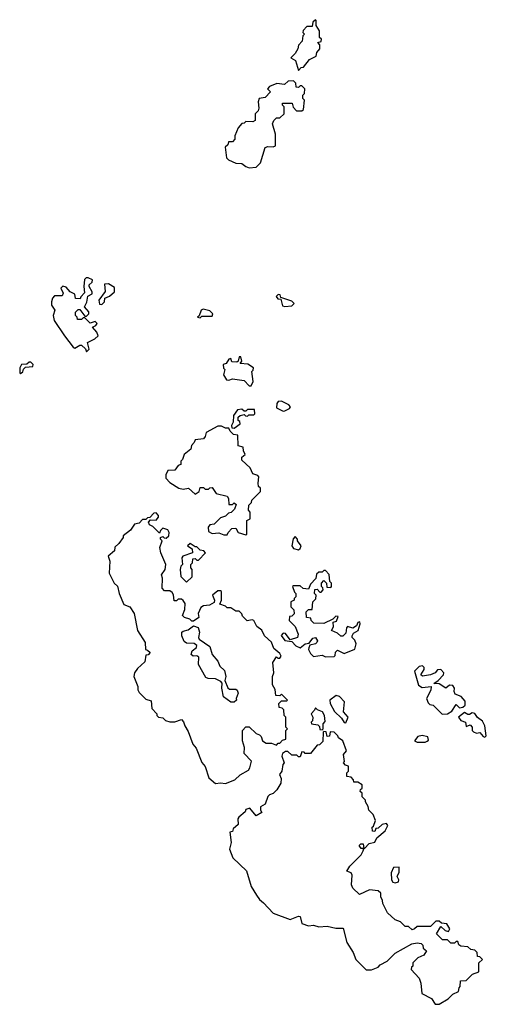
# Model space of a CAD drawing. Extents: x 1985742 to 2252716, y 78271 to 266492.
# Tile 191 of 250: x 2172730 to 2175483, y 166380 to 172190. Entities that reach past the tile are written whole.
import ezdxf

# ---------------------------------------------------------------- set-up
doc = ezdxf.new("R2010")
doc.units = 0

msp = doc.modelspace()

# ---------------------------------------------------------------- linework, layer by layer
at = {"layer": '0CON10XD'}
for points in [[(2174375, 171890), (2174391.7, 171908.3), (2174405, 171910), (2174440, 171955), (2174480, 171975), (2174483, 171997), (2174501.7, 172018.3), (2174501.7, 172041.7), (2174490, 172055), (2174508.3, 172061.7), (2174510, 172075), (2174500, 172085), (2174500, 172125), (2174480, 172155), (2174480, 172185), (2174475, 172190), (2174460, 172175), (2174455, 172150), (2174425, 172150), (2174403, 172127), (2174400, 172115), (2174410, 172105), (2174400, 172095), (2174397, 172063), (2174375, 172040), (2174371.7, 172018.3), (2174355, 171990), (2174330, 171965), (2174358.3, 171948.3), (2174375, 171890)], [(2174085, 171316.7), (2174125, 171320), (2174150, 171345), (2174177.5, 171435), (2174195, 171442.5), (2174225, 171440), (2174240, 171445), (2174240, 171515), (2174222.5, 171575), (2174230, 171595), (2174245, 171610), (2174265, 171610), (2174290, 171635), (2174290, 171675), (2174280, 171685), (2174281.7, 171698.3), (2174338.3, 171698.3), (2174343, 171673), (2174363, 171653), (2174395, 171652.5), (2174405, 171660), (2174410, 171715), (2174400, 171725), (2174400, 171745), (2174410, 171755), (2174411.7, 171781.7), (2174395, 171800), (2174385, 171800), (2174375, 171790), (2174361.7, 171791.7), (2174360, 171815), (2174345, 171830), (2174315, 171827.5), (2174291.7, 171808.3), (2174247, 171813), (2174203.6, 171796.4), (2174192.5, 171782.5), (2174210, 171765), (2174178.3, 171731.7), (2174142.5, 171725), (2174137.5, 171705), (2174141.7, 171668.3), (2174137, 171653), (2174120, 171635), (2174120, 171595), (2174105, 171587.5), (2174065, 171590), (2174055, 171580), (2174041.7, 171578.3), (2174018.3, 171551.7), (2174000, 171505), (2174000, 171485), (2173985, 171470), (2173961.7, 171468.3), (2173958.3, 171451.7), (2173943, 171437), (2173950, 171375), (2173963, 171363), (2174005, 171342.5), (2174041.7, 171341.7), (2174063.9, 171323.9), (2174085, 171316.7)], [(2173125, 170230), (2173140, 170245), (2173130, 170285), (2173173.6, 170306.4), (2173192.5, 170325), (2173186.1, 170346.1), (2173160, 170375), (2173180, 170385), (2173187, 170397), (2173175, 170410), (2173145, 170400), (2173115, 170430), (2173105, 170430), (2173095, 170420), (2173071.7, 170421.7), (2173070, 170435), (2173060, 170445), (2173060, 170465), (2173075, 170480), (2173085, 170480), (2173115, 170440), (2173125, 170440), (2173137.5, 170455), (2173137, 170467), (2173112.5, 170495), (2173127, 170523), (2173131.7, 170558.3), (2173157, 170573), (2173157.5, 170585), (2173140, 170615), (2173140, 170625), (2173158.3, 170641.7), (2173160, 170655), (2173135, 170667.5), (2173123, 170667), (2173113, 170657), (2173107.5, 170615), (2173111.7, 170578.3), (2173090, 170555), (2173087, 170543), (2173060, 170545), (2173055, 170570), (2173027.5, 170585), (2173005, 170612.5), (2172985, 170617.5), (2172972.5, 170605), (2172986.4, 170576.4), (2172980, 170560), (2172935, 170560), (2172923, 170547), (2172917.5, 170525), (2172917.5, 170505), (2172937.5, 170475), (2172927.5, 170445), (2172934.3, 170415), (2172995, 170323.8), (2173045, 170257.5), (2173055, 170252.5), (2173085, 170270), (2173095, 170270), (2173118.3, 170248.3), (2173125, 170230)], [(2173215, 170510), (2173230, 170525), (2173233.3, 170546.7), (2173260.7, 170559.3), (2173290, 170585), (2173289.2, 170609.2), (2173255, 170632), (2173231.2, 170628.8), (2173234.1, 170585.9), (2173197.5, 170535), (2173201.7, 170511.7), (2173215, 170510)], [(2174295, 170497.5), (2174335, 170502.5), (2174350, 170515), (2174335, 170530), (2174271.7, 170551.7), (2174267, 170567), (2174255, 170567.5), (2174243, 170557), (2174253, 170543), (2174270, 170540), (2174281.7, 170501.7), (2174295, 170497.5)], [(2173795, 170430), (2173805, 170440), (2173865, 170440), (2173870, 170455), (2173851.7, 170471.7), (2173812.5, 170482.5), (2173800, 170475), (2173788.3, 170441.7), (2173780, 170435), (2173795, 170430)], [(2174095, 170030), (2174107.5, 170055), (2174100, 170115), (2174108.3, 170121.7), (2174110, 170135), (2174077, 170157), (2174031.7, 170161.7), (2174040, 170175), (2174035, 170200), (2174025, 170200), (2174020, 170175), (2174011.7, 170168.3), (2173981.7, 170171.7), (2173975, 170190), (2173963.6, 170186.4), (2173948.3, 170161.7), (2173930, 170155), (2173933, 170133), (2173940, 170125), (2173932.5, 170095), (2173950, 170065), (2173965, 170062.5), (2173985, 170070), (2174055, 170060), (2174085, 170030), (2174095, 170030)], [(2172735, 170102.5), (2172748.3, 170111.7), (2172751.7, 170128.3), (2172765, 170140), (2172807, 170143), (2172810, 170155), (2172795, 170170), (2172785, 170170), (2172771.7, 170158.3), (2172740, 170155), (2172730, 170135), (2172730, 170105), (2172735, 170102.5)], [(2173995, 169780), (2174030, 169805), (2174028.3, 169818.3), (2174020, 169825), (2174020, 169845), (2174030, 169855), (2174055, 169860), (2174061.7, 169851.7), (2174075, 169850), (2174082.5, 169857.5), (2174111.7, 169858.3), (2174117.5, 169865), (2174115, 169890), (2174075, 169890), (2174065, 169880), (2174055, 169880), (2174041.7, 169891.7), (2174015, 169887.5), (2173992.5, 169855), (2173990, 169815), (2173980, 169795), (2173981.7, 169781.7), (2173995, 169780)], [(2174285, 169880), (2174295, 169881.2), (2174322.5, 169895), (2174327.5, 169905), (2174317.5, 169917.5), (2174275, 169938.8), (2174255, 169937.5), (2174246.7, 169925), (2174245, 169900), (2174285, 169880)], [(2174065, 169150), (2174070, 169155), (2174070, 169235), (2174090, 169245), (2174090, 169285), (2174080, 169295), (2174082.5, 169325), (2174098.3, 169341.7), (2174100, 169355), (2174150, 169405), (2174150, 169425), (2174140, 169435), (2174137.5, 169455), (2174141.7, 169491.7), (2174135, 169500), (2174105, 169510), (2174090, 169545), (2174041.7, 169591.7), (2174041.7, 169608.3), (2174060, 169625), (2174050, 169645), (2174048.3, 169668.3), (2174020, 169675), (2174017.5, 169737.5), (2173991.7, 169741.7), (2173971.7, 169761.7), (2173965, 169780), (2173945, 169780), (2173921.7, 169791.7), (2173898.3, 169791.7), (2173830, 169755), (2173825, 169730), (2173815, 169717.5), (2173765, 169710), (2173760, 169695), (2173743, 169677), (2173740, 169655), (2173700, 169625), (2173690, 169595), (2173680, 169585), (2173680, 169565), (2173665, 169560), (2173645, 169532.5), (2173605, 169530), (2173592, 169505), (2173592, 169485), (2173615, 169458.8), (2173670, 169425), (2173695, 169420), (2173726.4, 169426.4), (2173765, 169390), (2173790, 169405), (2173795, 169430), (2173815, 169430), (2173825, 169420), (2173845, 169420), (2173851.7, 169428.3), (2173865, 169430), (2173890, 169395), (2173955, 169377.5), (2173962.5, 169365), (2173965, 169330), (2173985, 169330), (2173995, 169340), (2174008.3, 169328.3), (2173998.3, 169301.7), (2173978.3, 169281.7), (2173961.7, 169278.3), (2173945, 169260), (2173915, 169250), (2173877, 169213), (2173851.7, 169208.3), (2173842.5, 169195), (2173845, 169170), (2173865, 169157.5), (2173905, 169162.5), (2173935, 169150), (2173955, 169150), (2173960, 169165), (2173981.7, 169188.3), (2174005, 169190), (2174020, 169165), (2174065, 169150)], [(2173945, 167682.5), (2174000, 167705), (2174030, 167735), (2174079.3, 167760.7), (2174087.5, 167775), (2174097.5, 167815), (2174055, 167860), (2174056.2, 167895), (2174043.8, 167935), (2174043.8, 167995), (2174065, 168017.5), (2174085, 168017.5), (2174125, 167977.5), (2174145, 167970), (2174155, 167960), (2174162.5, 167935), (2174185, 167920), (2174215, 167920), (2174245, 167910), (2174255, 167920), (2174265, 167920), (2174281.7, 167938.3), (2174300, 167945), (2174300, 167995), (2174310, 168005), (2174300, 168015), (2174300, 168075), (2174290, 168085), (2174288.3, 168118.3), (2174278.3, 168128.3), (2174261.7, 168131.7), (2174260, 168155), (2174275, 168170), (2174305, 168170), (2174310, 168175), (2174275, 168210), (2174265, 168200), (2174241.7, 168201.7), (2174237, 168237), (2174222.5, 168265), (2174222.5, 168315), (2174230, 168335), (2174223, 168397), (2174245, 168430), (2174252.5, 168422.5), (2174265, 168422.5), (2174273.3, 168435), (2174265, 168450), (2174229.2, 168479.2), (2174215, 168516.7), (2174173.6, 168553.6), (2174158, 168588), (2174130, 168610), (2174112.5, 168645), (2174101.2, 168648.8), (2174073, 168643), (2174045, 168670), (2174040, 168685), (2174025, 168700), (2174005, 168700), (2173975, 168720), (2173955, 168720), (2173945, 168730), (2173911.7, 168741.7), (2173920, 168765), (2173920, 168815), (2173915, 168820), (2173899.3, 168820.7), (2173867.5, 168795), (2173880, 168765), (2173878.3, 168751.7), (2173850, 168735), (2173815, 168731.2), (2173798.8, 168721.2), (2173783.9, 168686.1), (2173787, 168663), (2173755, 168640), (2173745, 168640), (2173733.6, 168653.6), (2173703, 168663), (2173690, 168675), (2173705, 168710), (2173706.7, 168745), (2173695, 168762.5), (2173685, 168770), (2173665, 168770), (2173655, 168760), (2173641.7, 168761.7), (2173637, 168797), (2173629.3, 168809.3), (2173615, 168820), (2173585, 168820), (2173570, 168835), (2173573.3, 168895), (2173567.5, 168915), (2173587.5, 168945), (2173592.5, 168975), (2173562.5, 169045), (2173557.5, 169075), (2173570, 169115), (2173560, 169125), (2173560, 169135), (2173575, 169140), (2173581.7, 169131.7), (2173595, 169130), (2173610, 169145), (2173612.5, 169165), (2173605, 169180), (2173575, 169190), (2173560, 169175), (2173555, 169160), (2173515, 169200), (2173495, 169210), (2173490, 169225), (2173501.7, 169238.3), (2173535, 169237.5), (2173550, 169255), (2173550, 169265), (2173535, 169280), (2173521.7, 169278.3), (2173498.3, 169251.7), (2173485, 169250), (2173475, 169240), (2173455, 169240), (2173435, 169220), (2173407, 169213), (2173383, 169177), (2173340, 169145), (2173340, 169135), (2173315, 169100), (2173291.7, 169078.3), (2173290, 169055), (2173252.5, 169025), (2173262.5, 168995), (2173257.5, 168925), (2173287.5, 168865), (2173307, 168847), (2173317.5, 168805), (2173345, 168740), (2173380, 168725), (2173406.1, 168686.1), (2173426.1, 168586.1), (2173470, 168515), (2173473, 168473), (2173485, 168470), (2173500, 168455), (2173488.3, 168441.7), (2173475, 168440), (2173468.3, 168401.7), (2173425, 168362.5), (2173407.5, 168335), (2173403.6, 168313.6), (2173427.5, 168255), (2173427.5, 168235), (2173435, 168220), (2173475, 168180), (2173505, 168170), (2173510, 168125), (2173540, 168095), (2173540, 168085), (2173550, 168075), (2173575, 168070), (2173590, 168055), (2173615, 168047.5), (2173645, 168047.5), (2173685, 168060), (2173697, 168047), (2173703.9, 168023.9), (2173725, 167990), (2173752.5, 167915), (2173772, 167892), (2173805, 167807.5), (2173825, 167782.5), (2173846.4, 167716.4), (2173885, 167682.5), (2173915, 167687.5), (2173945, 167682.5)], [(2174375, 169062.5), (2174385, 169070), (2174390, 169085), (2174370, 169115), (2174370, 169125), (2174355, 169140), (2174343.6, 169126.4), (2174336.7, 169085), (2174345, 169070), (2174375, 169062.5)], [(2173715, 168870), (2173747, 168903), (2173747.5, 168945), (2173740, 168955), (2173740, 168975), (2173750, 168985), (2173751.7, 169008.3), (2173765, 169010), (2173775, 169000), (2173785, 169000), (2173826.2, 169045), (2173817.5, 169055), (2173795, 169060), (2173775, 169080), (2173765, 169080), (2173735, 169100), (2173720, 169085), (2173748.3, 169068.3), (2173750, 169045), (2173692.5, 169025), (2173687.5, 169015), (2173690, 168975), (2173680, 168965), (2173677.5, 168945), (2173680, 168905), (2173715, 168870)], [(2174535, 168430), (2174585, 168432.5), (2174591.7, 168438.3), (2174593, 168457), (2174605, 168470), (2174645, 168450), (2174708, 168475), (2174716.1, 168506.1), (2174708.3, 168528.3), (2174692.5, 168545), (2174692.5, 168555), (2174700.4, 168569.5), (2174726.7, 168585), (2174740, 168625), (2174736.2, 168636.2), (2174725, 168632.5), (2174716.7, 168613.3), (2174695, 168600), (2174665, 168610), (2174658.3, 168601.7), (2174655, 168570), (2174637, 168553), (2174625, 168552.5), (2174605, 168570), (2174570, 168585), (2174581.7, 168608.3), (2174580, 168635), (2174600, 168640), (2174608.3, 168668.3), (2174595, 168670), (2174578.3, 168651.7), (2174525, 168627.5), (2174465, 168630), (2174450, 168645), (2174448.3, 168658.3), (2174421.7, 168661.7), (2174420, 168695), (2174435, 168710), (2174455, 168710), (2174460, 168755), (2174477, 168773), (2174480, 168795), (2174470, 168805), (2174471.7, 168828.3), (2174485, 168830), (2174501.7, 168811.7), (2174508.3, 168811.7), (2174520, 168825), (2174518.3, 168838.3), (2174510, 168845), (2174510, 168865), (2174525, 168880), (2174540, 168865), (2174541.7, 168841.7), (2174565, 168840), (2174570, 168845), (2174570, 168865), (2174560, 168875), (2174557, 168917), (2174535, 168940), (2174525, 168940), (2174515, 168930), (2174495, 168930), (2174481.7, 168918.3), (2174478.3, 168891.7), (2174445, 168860), (2174435, 168830), (2174403, 168833), (2174385, 168850), (2174345, 168850), (2174340, 168845), (2174351.7, 168811.7), (2174360, 168805), (2174360, 168785), (2174350, 168775), (2174350, 168765), (2174330, 168755), (2174330, 168725), (2174348.3, 168708.3), (2174350, 168685), (2174335, 168670), (2174321.7, 168668.3), (2174320, 168645), (2174355, 168610), (2174372.5, 168565), (2174370, 168545), (2174325, 168530), (2174298.3, 168568.3), (2174285, 168570), (2174273.8, 168556.2), (2174295, 168527.5), (2174335, 168520), (2174360, 168495), (2174385, 168482.5), (2174413.9, 168506.1), (2174438.3, 168511.7), (2174459.6, 168540.5), (2174475, 168543.8), (2174486.7, 168525), (2174483.3, 168515), (2174475, 168506.7), (2174441.7, 168498.3), (2174437, 168483), (2174433.6, 168473.6), (2174445, 168450), (2174463, 168433), (2174515, 168440), (2174535, 168430)], [(2173995, 168162.5), (2173975, 168163.3), (2173933.3, 168195), (2173922, 168245), (2173923.8, 168275), (2173917.5, 168285), (2173885, 168300.8), (2173841.7, 168301.7), (2173829.3, 168309.3), (2173784.3, 168384.3), (2173787.5, 168427.5), (2173775, 168436.7), (2173753.6, 168433.6), (2173742, 168445), (2173747.5, 168465), (2173773.3, 168485), (2173775, 168497.5), (2173759.7, 168509.7), (2173715, 168510.8), (2173700.4, 168520.5), (2173687.5, 168555), (2173687.5, 168575), (2173695, 168582.5), (2173725, 168590), (2173755, 168612.5), (2173783, 168603), (2173791.2, 168575), (2173784.2, 168545), (2173790, 168535), (2173851.7, 168491.7), (2173866.2, 168445), (2173900, 168405), (2173910, 168375), (2173939.4, 168349.4), (2173945.8, 168315), (2173940.7, 168290.7), (2173957.7, 168247.7), (2173968.8, 168238.8), (2174005, 168240), (2174013.6, 168233.6), (2174020, 168215), (2174007.5, 168185), (2174010, 168175), (2173995, 168162.5)], [(2175222, 168092), (2175255, 168093.8), (2175279.7, 168110.3), (2175305, 168150), (2175325, 168130), (2175345, 168133.3), (2175358.8, 168145), (2175358.9, 168168.9), (2175335, 168196.7), (2175300, 168210), (2175293.8, 168225), (2175296.2, 168245), (2175285, 168261.2), (2175266.1, 168263.9), (2175245, 168246.2), (2175205, 168272), (2175173.8, 168273.8), (2175199.7, 168290.3), (2175231.4, 168325), (2175231.9, 168335), (2175215, 168355.8), (2175195.8, 168354.2), (2175182.5, 168335), (2175155, 168323.3), (2175106.7, 168316.7), (2175097.5, 168325), (2175116.7, 168355), (2175117, 168367), (2175106.7, 168376.7), (2175086.4, 168373.6), (2175060, 168345), (2175082.5, 168262.5), (2175105, 168250), (2175157.5, 168255), (2175156, 168234), (2175130, 168185), (2175139.3, 168159.3), (2175149.3, 168149.3), (2175170, 168145), (2175222, 168092)], [(2174655, 168040), (2174667.5, 168075), (2174640, 168105), (2174647.5, 168165), (2174616.7, 168196.7), (2174598.3, 168201.7), (2174560, 168175), (2174562.5, 168155), (2174587, 168107), (2174629.3, 168069.3), (2174645, 168042.5), (2174655, 168040)], [(2174515, 168000), (2174520, 168005), (2174520, 168035), (2174531.7, 168048.3), (2174528.8, 168085), (2174515.8, 168105.8), (2174487.5, 168117.5), (2174475, 168130), (2174470, 168115), (2174450, 168095), (2174460, 168075), (2174457, 168053), (2174450, 168045), (2174452.5, 168035), (2174488.3, 168028.3), (2174498.3, 168018.3), (2174501.7, 168001.7), (2174515, 168000)], [(2175475, 167956.7), (2175483.3, 167965), (2175473.9, 168023.9), (2175461.2, 168051.2), (2175431.7, 168071.7), (2175415, 168096), (2175399.3, 168100.7), (2175385, 168090), (2175375, 168090), (2175355, 168102.5), (2175320, 168075), (2175332.5, 168055), (2175360, 168045), (2175365, 168020), (2175388.3, 168028.3), (2175400, 168015), (2175400, 167995), (2175407, 167987), (2175425, 167980), (2175445, 167983.3), (2175465, 167960), (2175475, 167956.7)], [(2175205, 166380), (2175258.3, 166411.7), (2175285, 166440), (2175320, 166455), (2175323, 166477), (2175330, 166485), (2175331.7, 166518.3), (2175365, 166520), (2175401.7, 166558.3), (2175438.3, 166571.7), (2175440, 166625), (2175460, 166645), (2175445, 166660), (2175431.7, 166661.7), (2175430, 166685), (2175415, 166700), (2175393, 166703), (2175375, 166720), (2175333, 166723), (2175321.7, 166731.7), (2175315, 166750), (2175305, 166750), (2175295, 166740), (2175275, 166740), (2175255, 166760), (2175225, 166760), (2175190, 166795), (2175215, 166840), (2175240, 166815), (2175260, 166810), (2175267.5, 166825), (2175250, 166855), (2175218.3, 166858.3), (2175205, 166870), (2175185, 166870), (2175155, 166840), (2175075, 166840), (2175060, 166825), (2175045, 166820), (2175025, 166840), (2175005, 166840), (2174977, 166867), (2174945, 166877.5), (2174900.7, 166920.7), (2174872.5, 166975), (2174871.7, 166991.7), (2174860, 167015), (2174860, 167035), (2174845, 167050), (2174794.1, 167055.9), (2174735, 167027.5), (2174696.2, 167065), (2174688.8, 167085), (2174692.3, 167142.3), (2174685, 167156.7), (2174660, 167165), (2174678.8, 167195), (2174745, 167262.5), (2174756.7, 167285), (2174760, 167300), (2174745, 167300), (2174733, 167317), (2174743, 167327), (2174757, 167327), (2174760, 167300), (2174765, 167300), (2174791.2, 167328.8), (2174825, 167337.5), (2174838, 167362), (2174885.8, 167404.2), (2174902.5, 167435), (2174895, 167447.5), (2174868.3, 167441.7), (2174845, 167420), (2174831.7, 167418.3), (2174825, 167400), (2174811.7, 167401.7), (2174810, 167425), (2174818.3, 167431.7), (2174830, 167465), (2174815, 167500), (2174790, 167525), (2174787, 167547), (2174770, 167575), (2174770, 167585), (2174750, 167605), (2174750, 167625), (2174740, 167635), (2174741.7, 167648.3), (2174750, 167655), (2174750, 167675), (2174725, 167690), (2174701.7, 167691.7), (2174700, 167705), (2174685, 167720), (2174660, 167725), (2174660, 167745), (2174670, 167755), (2174670, 167785), (2174651.7, 167791.7), (2174640, 167805), (2174647.5, 167812.5), (2174640, 167855), (2174657.5, 167875), (2174637.5, 167935), (2174611.7, 167951.7), (2174607.5, 167965), (2174585, 167986.7), (2174561.7, 167988.3), (2174558.3, 167961.7), (2174545, 167960), (2174538.3, 167988.3), (2174525, 167990), (2174520, 167985), (2174518.3, 167931.7), (2174498.3, 167911.7), (2174485, 167910), (2174445, 167860), (2174415, 167860), (2174408.3, 167868.3), (2174395, 167870), (2174385, 167840), (2174375, 167840), (2174365, 167850), (2174335, 167850), (2174311.7, 167871.7), (2174298.3, 167871.7), (2174280, 167860), (2174277.5, 167845), (2174290, 167805), (2174282.5, 167795), (2174277.5, 167755), (2174263.6, 167736.4), (2174273, 167713), (2174270, 167685), (2174246.7, 167645), (2174226.4, 167623.6), (2174205, 167616.7), (2174193.9, 167606.1), (2174178.3, 167561.7), (2174150, 167545), (2174150, 167525), (2174158.3, 167511.7), (2174125, 167492.5), (2174088.3, 167538.3), (2174065, 167530), (2174060, 167515), (2174022.5, 167485), (2174017.5, 167475), (2174018.3, 167441.7), (2173990, 167415), (2173985, 167400), (2173970, 167395), (2173977.5, 167335), (2173967.5, 167295), (2173987.5, 167245), (2174068.3, 167168.3), (2174096.2, 167075), (2174126.7, 167025), (2174145, 166997.5), (2174169.6, 166979.5), (2174225, 166917.5), (2174325, 166880), (2174375, 166900), (2174385, 166898.8), (2174395, 166857.5), (2174435, 166843.3), (2174463, 166847), (2174495, 166836.7), (2174545, 166841.2), (2174595, 166830), (2174639.3, 166829.3), (2174660, 166745), (2174697.5, 166685), (2174712.5, 166645), (2174775, 166582.5), (2174805, 166582.5), (2174845, 166600), (2174857, 166613), (2174897.5, 166635), (2174945, 166682.5), (2175043, 166737), (2175075, 166742.5), (2175098.3, 166738.3), (2175108.3, 166728.3), (2175111.7, 166711.7), (2175130, 166695), (2175115, 166670), (2175080, 166655), (2175050, 166625), (2175050, 166605), (2175041.7, 166598.3), (2175040, 166585), (2175087.5, 166535), (2175097.5, 166505), (2175103.6, 166443.6), (2175160, 166415), (2175181.7, 166381.7), (2175205, 166380)], [(2175123, 167927), (2175135, 167932.5), (2175141.7, 167938.3), (2175138.3, 167958.3), (2175105, 167966.7), (2175079.3, 167960.7), (2175060, 167935), (2175075, 167927.5), (2175123, 167927)], [(2174945, 167096.7), (2174965, 167102.5), (2174967.5, 167115), (2174957.5, 167135), (2174969.3, 167160.7), (2174970, 167190), (2174935, 167187.5), (2174921.2, 167155), (2174923.6, 167113.6), (2174931.7, 167101.7), (2174945, 167096.7)]]:
    msp.add_lwpolyline(points, dxfattribs=at)

doc.saveas('drawing.dxf')
